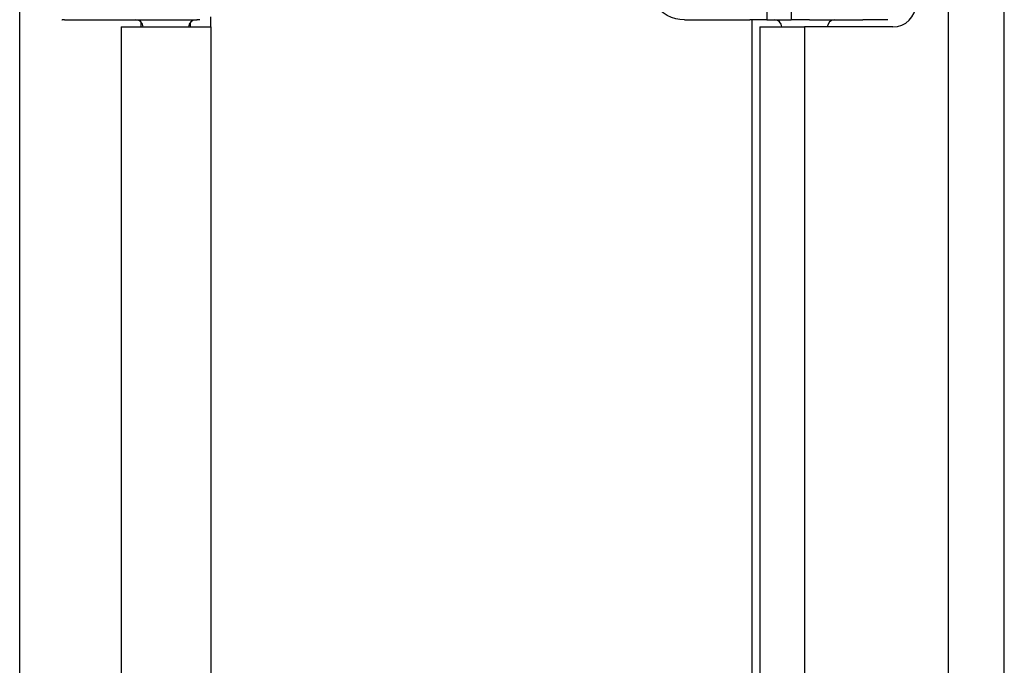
# Model space of a CAD drawing. Header units: inches. Extents: x 1.5 to 30.7, y 2.1 to 16.8.
# Tile 16 of 33: x 7.5 to 10.1, y 8.7 to 10.3. Entities that reach past the tile are written whole.
import ezdxf

# ---------------------------------------------------------------- set-up
doc = ezdxf.new("R2010")
doc.units = ezdxf.units.IN
doc.header["$MEASUREMENT"] = 0
doc.layers.add('Visible Edges(ANSI)', color=7, linetype='Continuous', lineweight=25)
doc.layers.add('Visible Tangent Edges(ANSI)', color=7, linetype='Continuous', lineweight=25)

msp = doc.modelspace()

# ---------------------------------------------------------------- linework, layer by layer
at = {"layer": 'Visible Edges(ANSI)'}
for p, q in [((10.0809, 6.571), (10.0809, 12.279)), ((7.5192, 8.0202), (7.5192, 10.8286)), ((7.6288, 10.3423), (7.6286, 10.3423)), ((7.6288, 10.3423), (7.6297, 10.3423)), ((7.6355, 10.3423), (7.6297, 10.3423)), ((7.6355, 10.3423), (7.9222, 10.3423)), ((7.8341, 10.3372), (7.8341, 10.3235)), ((7.9222, 10.3423), (7.9807, 10.3423)), ((7.9631, 10.3351), (7.9631, 10.3235)), ((7.9882, 10.3423), (7.9807, 10.3423)), ((8.0161, 10.3235), (8.0161, 10.3494)), ((9.2484, 10.3423), (9.4184, 10.3423)), ((9.4632, 10.3423), (9.4184, 10.3423)), ((9.4249, 8.5077), (9.4249, 10.3423)), ((9.4632, 10.3423), (9.5267, 10.3423)), ((9.5738, 10.3423), (9.5267, 10.3423)), ((9.5738, 10.3423), (9.7132, 10.3423)), ((9.7779, 10.3423), (9.7132, 10.3423)), ((7.7831, 10.3235), (8.0161, 10.3235)), ((7.7831, 10.3235), (7.7831, 8.5265)), ((8.0161, 10.3235), (8.0161, 8.5265)), ((9.4449, 10.3235), (9.5614, 10.3235)), ((9.4449, 10.3235), (9.4449, 8.5265)), ((9.7909, 10.3235), (9.5614, 10.3235))]:
    msp.add_line(p, q, dxfattribs=at)
at = {"layer": 'Visible Edges(ANSI)', "flags": 128}
msp.add_lwpolyline([(9.2484, 10.3423), (9.2371, 10.343), (9.2259, 10.3448), (9.2148, 10.348), (9.2039, 10.3529), (9.1934, 10.3599), (9.1883, 10.3645), (9.1836, 10.37), (9.1793, 10.3765), (9.1759, 10.384), (9.1736, 10.3925), (9.1728, 10.4014)], dxfattribs=at)
at = {"layer": 'Visible Edges(ANSI)'}
for centre, radius, start, end in [((9.7909, 10.3835), 0.06, 270, 0), ((7.8209, 10.3227), 0.0197, 2.5104, 90), ((7.9784, 10.3227), 0.0197, 90, 177.4896), ((9.4827, 10.3227), 0.0197, 2.5104, 90), ((9.6401, 10.3227), 0.0197, 90, 177.4896)]:
    msp.add_arc(centre, radius, start, end, dxfattribs=at)
at = {"layer": 'Visible Tangent Edges(ANSI)'}
for p, q in [((9.9349, 12.279), (9.9349, 6.571)), ((9.4632, 10.4014), (9.4632, 10.3423)), ((9.5267, 10.4014), (9.5267, 10.3423)), ((9.5614, 10.3235), (9.5614, 8.5265))]:
    msp.add_line(p, q, dxfattribs=at)

doc.saveas('drawing.dxf')
